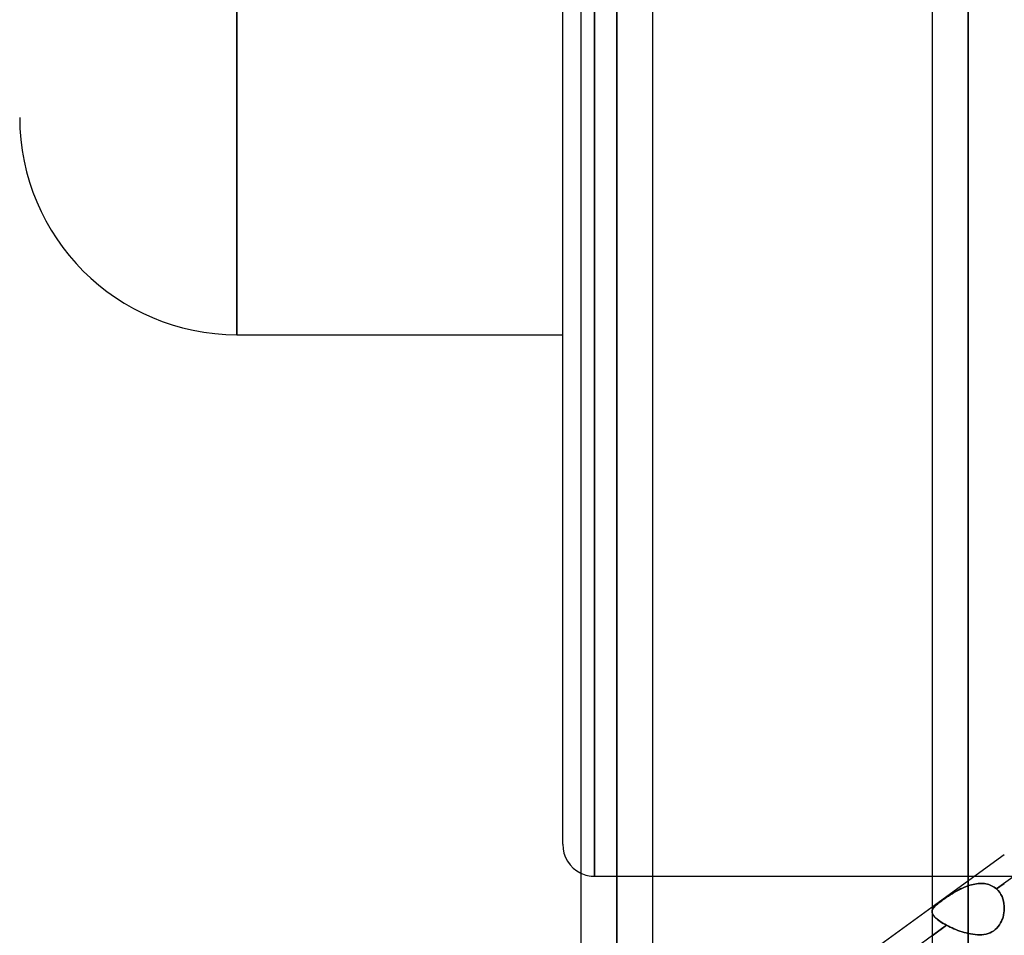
# Model space of a CAD drawing. Header units: millimetres. Extents: x -123 to 100, y -288 to 288.
# Tile 30 of 77: x -72 to -41, y -73 to -44. Entities that reach past the tile are written whole.
import ezdxf

# ---------------------------------------------------------------- set-up
doc = ezdxf.new("R2010")
doc.units = ezdxf.units.MM
doc.layers.add('MAIN-1', color=7, linetype='Continuous')
doc.layers.add('MAIN-2', color=7, linetype='Continuous')

msp = doc.modelspace()

# ---------------------------------------------------------------- linework, layer by layer
at = {"layer": 'MAIN-1'}
for p, q in [((-55, -70.19), (-55, 70.19)), ((-53.305, 0), (-53.305, -155.857)), ((-42.305, 0), (-42.305, -163.851)), ((-65.2, -54.24), (-65.2, 0)), ((-54.435, 0), (-54.435, -155.254)), ((-52.175, -155.118), (-52.175, 0)), ((-43.435, 0), (-43.435, -163.059)), ((-65.2, -54.24), (-55, -54.24)), ((-52.175, -71.19), (-43.435, -71.19)), ((-43.435, -72.157), (-52.175, -78.505))]:
    msp.add_line(p, q, dxfattribs=at)
for centre, radius, end in [((-65.2, -47.44), 6.8, 270), ((-54, -70.19), 1, 244.215)]:
    msp.add_arc(centre, radius, 180, end, dxfattribs=at)
at = {"layer": 'MAIN-2'}
for p, q in [((-53.305, 0), (-53.305, -154.141)), ((-53.305, 0), (-53.305, -141.67)), ((-53.305, 0), (-53.305, -143.269)), ((-53.305, 0), (-53.305, -129.197)), ((-53.305, 0), (-53.305, -130.796)), ((-53.305, 0), (-53.305, -116.724)), ((-53.305, 0), (-53.305, -118.323)), ((-53.305, 0), (-53.305, -104.248)), ((-53.305, 0), (-53.305, -105.848)), ((-53.305, 0), (-53.305, -91.77)), ((-53.305, 0), (-53.305, -93.37)), ((-53.305, 0), (-53.305, -79.486)), ((-53.305, 0), (-53.305, -80.888)), ((-42.305, 0), (-42.305, -162.301)), ((-42.305, 0), (-42.305, -71.489)), ((-42.305, 0), (-42.305, -72.98)), ((-65.2, 0), (-65.2, -54.24)), ((-54, 0), (-54, -71.19)), ((-54, -71.19), (-54, 0)), ((-53.305, -155.857), (-53.305, 0)), ((-53.305, -154.141), (-53.305, 0)), ((-53.305, -143.269), (-53.305, 0)), ((-53.305, -141.67), (-53.305, 0)), ((-53.305, -130.796), (-53.305, 0)), ((-53.305, -129.197), (-53.305, 0)), ((-53.305, -118.323), (-53.305, 0)), ((-53.305, -116.724), (-53.305, 0)), ((-53.305, -105.848), (-53.305, 0)), ((-53.305, -104.248), (-53.305, 0)), ((-53.305, -93.37), (-53.305, 0)), ((-53.305, -91.77), (-53.305, 0)), ((-53.305, -80.888), (-53.305, 0)), ((-53.305, -79.486), (-53.305, 0)), ((-42.305, -163.851), (-42.305, 0)), ((-42.305, -162.301), (-42.305, 0)), ((-42.305, -72.98), (-42.305, 0)), ((-42.305, -71.489), (-42.305, 0)), ((-31.968, -64.724), (-41.417, -71.588)), ((-41.175, -70.515), (-43.435, -72.157)), ((-54, -71.19), (-52.175, -71.19)), ((-43.435, -71.19), (-36.336, -71.19)), ((-42.438, -71.54), (-42.372, -71.513)), ((-42.365, -71.51), (-42.425, -71.534)), ((-42.372, -71.513), (-42.305, -71.489)), ((-42.305, -71.489), (-42.365, -71.51)), ((-42.254, -71.472), (-42.305, -71.489)), ((-42.305, -71.489), (-42.254, -71.472)), ((-42.203, -71.458), (-42.254, -71.472)), ((-42.254, -71.472), (-42.203, -71.458)), ((-42.151, -71.445), (-42.203, -71.458)), ((-42.203, -71.458), (-42.151, -71.445)), ((-42.1, -71.434), (-42.151, -71.445)), ((-42.151, -71.445), (-42.1, -71.434)), ((-42.049, -71.426), (-42.1, -71.434)), ((-42.1, -71.434), (-42.049, -71.426)), ((-41.998, -71.42), (-42.049, -71.426)), ((-42.049, -71.426), (-41.998, -71.42)), ((-41.947, -71.416), (-41.998, -71.42)), ((-41.998, -71.42), (-41.947, -71.416)), ((-41.897, -71.415), (-41.947, -71.416)), ((-41.947, -71.416), (-41.897, -71.415)), ((-41.848, -71.417), (-41.897, -71.415)), ((-41.897, -71.415), (-41.848, -71.417)), ((-41.799, -71.421), (-41.848, -71.417)), ((-41.848, -71.417), (-41.799, -71.421)), ((-41.751, -71.428), (-41.799, -71.421)), ((-41.799, -71.421), (-41.751, -71.428)), ((-41.704, -71.438), (-41.751, -71.428)), ((-41.751, -71.428), (-41.705, -71.438)), ((-41.705, -71.438), (-41.659, -71.451)), ((-41.659, -71.451), (-41.704, -71.438)), ((-41.614, -71.467), (-41.659, -71.451)), ((-41.659, -71.451), (-41.614, -71.466)), ((-41.614, -71.466), (-41.571, -71.485)), ((-41.571, -71.485), (-41.614, -71.467)), ((-41.53, -71.507), (-41.571, -71.485)), ((-41.571, -71.485), (-41.53, -71.507)), ((-41.49, -71.531), (-41.53, -71.507)), ((-41.53, -71.507), (-41.49, -71.531)), ((-41.417, -71.588), (-41.175, -71.412)), ((-42.981, -71.848), (-42.926, -71.811)), ((-42.921, -71.807), (-42.97, -71.84)), ((-42.926, -71.811), (-42.87, -71.774)), ((-42.87, -71.774), (-42.921, -71.807)), ((-42.87, -71.774), (-42.812, -71.737)), ((-42.818, -71.741), (-42.87, -71.774)), ((-42.765, -71.709), (-42.818, -71.741)), ((-42.812, -71.737), (-42.753, -71.702)), ((-42.711, -71.677), (-42.765, -71.709)), ((-42.753, -71.702), (-42.692, -71.667)), ((-42.656, -71.646), (-42.711, -71.677)), ((-42.692, -71.667), (-42.63, -71.633)), ((-42.599, -71.616), (-42.656, -71.646)), ((-42.63, -71.633), (-42.567, -71.6)), ((-42.542, -71.588), (-42.599, -71.616)), ((-42.567, -71.6), (-42.503, -71.569)), ((-42.484, -71.56), (-42.542, -71.588)), ((-42.503, -71.569), (-42.438, -71.54)), ((-42.425, -71.534), (-42.484, -71.56)), ((-41.453, -71.558), (-41.49, -71.531)), ((-41.49, -71.531), (-41.453, -71.558)), ((-41.417, -71.588), (-41.453, -71.558)), ((-41.453, -71.558), (-41.417, -71.588)), ((-41.417, -71.588), (-41.366, -71.64)), ((-41.366, -71.64), (-41.417, -71.588)), ((-41.366, -71.64), (-41.32, -71.698)), ((-41.32, -71.698), (-41.366, -71.64)), ((-41.32, -71.698), (-41.28, -71.76)), ((-41.28, -71.761), (-41.32, -71.698)), ((-41.28, -71.76), (-41.247, -71.827)), ((-41.247, -71.827), (-41.28, -71.761)), ((-43.345, -72.13), (-43.367, -72.153)), ((-43.351, -72.135), (-43.324, -72.109)), ((-43.321, -72.106), (-43.345, -72.13)), ((-43.324, -72.109), (-43.293, -72.081)), ((-43.293, -72.08), (-43.321, -72.106)), ((-43.293, -72.081), (-43.258, -72.051)), ((-43.261, -72.054), (-43.293, -72.08)), ((-43.227, -72.026), (-43.261, -72.054)), ((-43.258, -72.051), (-43.22, -72.02)), ((-43.191, -71.998), (-43.227, -72.026)), ((-43.22, -72.02), (-43.178, -71.988)), ((-43.152, -71.968), (-43.191, -71.998)), ((-43.178, -71.988), (-43.133, -71.955)), ((-43.11, -71.937), (-43.152, -71.968)), ((-43.133, -71.955), (-43.086, -71.92)), ((-43.065, -71.906), (-43.11, -71.937)), ((-43.086, -71.92), (-43.035, -71.884)), ((-43.018, -71.873), (-43.065, -71.906)), ((-43.035, -71.884), (-42.981, -71.848)), ((-42.97, -71.84), (-43.018, -71.873)), ((-41.247, -71.827), (-41.22, -71.898)), ((-41.22, -71.898), (-41.247, -71.827)), ((-41.22, -71.898), (-41.199, -71.972)), ((-41.199, -71.972), (-41.22, -71.898)), ((-41.199, -71.972), (-41.185, -72.047)), ((-41.185, -72.047), (-41.199, -71.972)), ((-41.185, -72.047), (-41.177, -72.125)), ((-41.177, -72.125), (-41.185, -72.047)), ((-41.177, -72.125), (-41.175, -72.203)), ((-41.175, -72.203), (-41.177, -72.125)), ((-43.435, -72.307), (-43.434, -72.283)), ((-43.434, -72.285), (-43.435, -72.307)), ((-43.435, -72.307), (-43.432, -72.331)), ((-43.431, -72.333), (-43.435, -72.307)), ((-43.434, -72.283), (-43.43, -72.258)), ((-43.431, -72.263), (-43.434, -72.285)), ((-43.432, -72.331), (-43.425, -72.356)), ((-43.424, -72.241), (-43.431, -72.263)), ((-43.423, -72.359), (-43.431, -72.333)), ((-43.43, -72.258), (-43.421, -72.234)), ((-43.425, -72.356), (-43.414, -72.381)), ((-43.414, -72.22), (-43.424, -72.241)), ((-43.411, -72.387), (-43.423, -72.359)), ((-43.421, -72.234), (-43.409, -72.21)), ((-43.402, -72.198), (-43.414, -72.22)), ((-43.414, -72.381), (-43.399, -72.407)), ((-43.394, -72.414), (-43.411, -72.387)), ((-43.409, -72.21), (-43.393, -72.186)), ((-43.386, -72.176), (-43.402, -72.198)), ((-43.399, -72.407), (-43.38, -72.433)), ((-43.372, -72.443), (-43.394, -72.414)), ((-43.393, -72.186), (-43.374, -72.161)), ((-43.367, -72.153), (-43.386, -72.176)), ((-43.38, -72.433), (-43.357, -72.46)), ((-43.374, -72.161), (-43.351, -72.135)), ((-41.199, -72.402), (-41.215, -72.467)), ((-41.215, -72.468), (-41.199, -72.403)), ((-41.186, -72.336), (-41.199, -72.402)), ((-41.199, -72.403), (-41.186, -72.337)), ((-41.179, -72.27), (-41.186, -72.336)), ((-41.186, -72.337), (-41.179, -72.27)), ((-41.175, -72.203), (-41.179, -72.27)), ((-41.179, -72.27), (-41.175, -72.203)), ((-42.982, -72.724), (-52.426, -79.584)), ((-43.435, -73.053), (-42.982, -72.724)), ((-43.346, -72.472), (-43.372, -72.443)), ((-43.357, -72.46), (-43.33, -72.488)), ((-43.315, -72.502), (-43.346, -72.472)), ((-43.33, -72.488), (-43.299, -72.516)), ((-43.28, -72.532), (-43.315, -72.502)), ((-43.299, -72.516), (-43.265, -72.545)), ((-43.24, -72.563), (-43.28, -72.532)), ((-43.265, -72.545), (-43.226, -72.574)), ((-43.196, -72.595), (-43.24, -72.563)), ((-43.226, -72.574), (-43.184, -72.604)), ((-43.149, -72.627), (-43.196, -72.595)), ((-43.184, -72.604), (-43.139, -72.633)), ((-43.097, -72.659), (-43.149, -72.627)), ((-43.139, -72.633), (-43.09, -72.664)), ((-43.041, -72.692), (-43.097, -72.659)), ((-43.09, -72.664), (-43.037, -72.694)), ((-42.982, -72.724), (-43.041, -72.692)), ((-43.037, -72.694), (-42.982, -72.724)), ((-42.982, -72.724), (-42.927, -72.752)), ((-42.927, -72.752), (-42.982, -72.724)), ((-41.327, -72.709), (-41.366, -72.761)), ((-41.366, -72.762), (-41.327, -72.709)), ((-41.292, -72.652), (-41.327, -72.709)), ((-41.327, -72.709), (-41.293, -72.652)), ((-41.293, -72.652), (-41.262, -72.593)), ((-41.262, -72.593), (-41.292, -72.652)), ((-41.236, -72.531), (-41.262, -72.593)), ((-41.262, -72.593), (-41.237, -72.531)), ((-41.237, -72.531), (-41.215, -72.468)), ((-41.215, -72.467), (-41.236, -72.531)), ((-42.927, -72.752), (-42.87, -72.78)), ((-42.87, -72.78), (-42.927, -72.752)), ((-42.87, -72.78), (-42.811, -72.807)), ((-42.811, -72.807), (-42.87, -72.78)), ((-42.811, -72.807), (-42.751, -72.834)), ((-42.751, -72.834), (-42.811, -72.807)), ((-42.751, -72.834), (-42.689, -72.859)), ((-42.689, -72.859), (-42.751, -72.834)), ((-42.689, -72.859), (-42.626, -72.883)), ((-42.626, -72.883), (-42.689, -72.859)), ((-42.626, -72.883), (-42.563, -72.906)), ((-42.563, -72.906), (-42.626, -72.883)), ((-42.563, -72.906), (-42.499, -72.927)), ((-42.499, -72.927), (-42.563, -72.906)), ((-42.499, -72.927), (-42.434, -72.947)), ((-42.434, -72.947), (-42.499, -72.927)), ((-42.434, -72.947), (-42.37, -72.964)), ((-42.37, -72.964), (-42.434, -72.947)), ((-42.37, -72.964), (-42.305, -72.98)), ((-42.305, -72.98), (-42.37, -72.964)), ((-42.233, -72.995), (-42.305, -72.98)), ((-42.305, -72.98), (-42.232, -72.995)), ((-42.16, -73.007), (-42.233, -72.995)), ((-42.232, -72.995), (-42.16, -73.007)), ((-42.089, -73.016), (-42.16, -73.007)), ((-42.16, -73.007), (-42.088, -73.016)), ((-42.018, -73.021), (-42.089, -73.016)), ((-42.088, -73.016), (-42.018, -73.021)), ((-41.948, -73.022), (-42.018, -73.021)), ((-42.018, -73.021), (-41.948, -73.022)), ((-41.879, -73.019), (-41.948, -73.022)), ((-41.948, -73.022), (-41.879, -73.019)), ((-41.811, -73.011), (-41.879, -73.019)), ((-41.879, -73.019), (-41.811, -73.011)), ((-41.746, -72.998), (-41.811, -73.011)), ((-41.811, -73.011), (-41.746, -72.998)), ((-41.682, -72.98), (-41.746, -72.998)), ((-41.746, -72.998), (-41.683, -72.98)), ((-41.683, -72.98), (-41.622, -72.957)), ((-41.621, -72.957), (-41.682, -72.98)), ((-41.622, -72.957), (-41.564, -72.928)), ((-41.563, -72.928), (-41.621, -72.957)), ((-41.564, -72.928), (-41.508, -72.894)), ((-41.508, -72.894), (-41.563, -72.928)), ((-41.456, -72.854), (-41.508, -72.894)), ((-41.508, -72.894), (-41.457, -72.855)), ((-41.457, -72.855), (-41.41, -72.81)), ((-41.409, -72.81), (-41.456, -72.854)), ((-41.41, -72.81), (-41.366, -72.762)), ((-41.366, -72.761), (-41.409, -72.81))]:
    msp.add_line(p, q, dxfattribs=at)
msp.add_arc((-54, -70.19), 1, 244.215, 270, dxfattribs=at)

doc.saveas('drawing.dxf')
